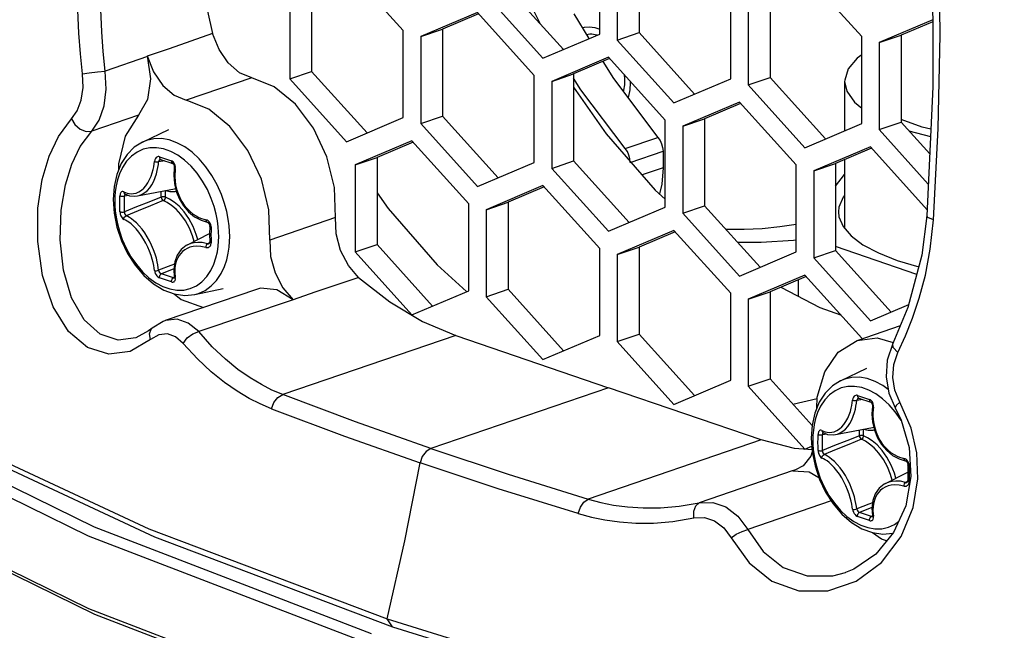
# Model space of a CAD drawing. Extents: x 0 to 420, y 0 to 297.
# Tile 38 of 65: x 355.63 to 362.01, y 116.32 to 120.28. Entities that reach past the tile are written whole.
import ezdxf

# ---------------------------------------------------------------- set-up
doc = ezdxf.new("R2010")
doc.units = 0
doc.header["$LTSCALE"] = 23.1
doc.layers.get('0').update_dxf_attribs({"linetype": 'CONTINUOUS'})
doc.layers.add('02___PRT_ALL_AXES', color=7, linetype='CONTINUOUS')
doc.layers.add('AXES', color=7, linetype='CONTINUOUS')

msp = doc.modelspace()

# ---------------------------------------------------------------- linework, layer by layer
at = {"color": 7, "linetype": 'CONTINUOUS'}
for p, q in [((359.3857, 120.1881), (359.3857, 120.7523)), ((359.4994, 120.7134), (359.4994, 120.1492)), ((359.6409, 120.7618), (359.6409, 120.1975)), ((359.0003, 120.2566), (358.7917, 120.6791)), ((358.1119, 120.2107), (357.7442, 120.6185)), ((361.084, 120.1715), (360.7163, 120.5793)), ((357.518, 120.5106), (357.518, 119.9463)), ((357.3765, 120.4622), (357.3765, 119.898)), ((358.7917, 120.488), (359.1517, 120.0886)), ((360.2348, 119.8976), (360.2348, 120.4619)), ((360.49, 120.4713), (360.49, 119.9071)), ((358.6503, 120.4396), (359.018, 120.0317)), ((360.3486, 120.423), (360.3486, 119.8587)), ((358.5934, 120.3281), (358.2257, 120.1718)), ((358.6011, 120.3196), (358.3671, 120.2201)), ((358.9611, 119.9202), (358.5934, 120.3281)), ((359.2171, 120.3198), (359.3161, 120.1585)), ((361.5446, 120.28), (361.1977, 120.1325)), ((361.5446, 120.2683), (361.3392, 120.1809)), ((358.1119, 119.6464), (358.1119, 120.2107)), ((358.2257, 120.1718), (358.3671, 120.2201)), ((358.3671, 120.2201), (358.3671, 119.6559)), ((359.4994, 120.1492), (359.6409, 120.1975)), ((359.6409, 120.1975), (360.0009, 119.7982)), ((358.2257, 120.1718), (358.2257, 119.6075)), ((359.018, 120.0317), (359.3857, 120.1881)), ((359.4994, 120.1492), (359.8671, 119.7413)), ((361.084, 119.6072), (361.084, 120.1715)), ((361.1977, 120.1325), (361.3392, 120.1809)), ((361.1977, 120.1325), (361.1977, 119.5683)), ((361.3392, 120.1809), (361.3392, 119.6167)), ((359.4425, 120.0377), (359.0749, 119.8813)), ((359.4502, 120.0292), (359.2163, 119.9297)), ((359.8102, 119.6298), (359.4425, 120.0377)), ((357.3765, 119.898), (357.518, 119.9463)), ((357.518, 119.9463), (357.878, 119.547)), ((357.3765, 119.898), (357.7442, 119.4901)), ((358.9611, 119.356), (358.9611, 119.9202)), ((359.0749, 119.8813), (359.2163, 119.9297)), ((359.0749, 119.8813), (359.0749, 119.3171)), ((359.2163, 119.9297), (359.2163, 119.3655)), ((359.8671, 119.7413), (360.2348, 119.8976)), ((360.3486, 119.8587), (360.49, 119.9071)), ((360.49, 119.9071), (360.85, 119.5077)), ((360.9735, 119.8807), (360.9735, 119.5602)), ((360.3486, 119.8587), (360.7163, 119.4509)), ((360.2917, 119.7473), (359.924, 119.5909)), ((360.6594, 119.3394), (360.2917, 119.7473)), ((360.2994, 119.7388), (360.0654, 119.6393)), ((357.7442, 119.4901), (358.1119, 119.6464)), ((358.2257, 119.6075), (358.3671, 119.6559)), ((358.3671, 119.6559), (358.7271, 119.2565)), ((359.8102, 119.0656), (359.8102, 119.6298)), ((359.924, 119.5909), (360.0654, 119.6393)), ((360.0654, 119.6393), (360.0654, 119.075)), ((361.1977, 119.5683), (361.3392, 119.6167)), ((361.3392, 119.6167), (361.5249, 119.4106)), ((361.4771, 119.5845), (361.3397, 119.6332)), ((356.422, 119.4879), (356.5926, 119.5696)), ((358.2257, 119.6075), (358.5934, 119.1997)), ((359.924, 119.5909), (359.924, 119.0267)), ((360.7163, 119.4509), (361.084, 119.6072)), ((361.1977, 119.5683), (361.516, 119.2153)), ((361.3892, 119.5612), (361.5301, 119.5239)), ((361.5323, 119.5706), (361.4771, 119.5845)), ((358.1688, 119.4961), (357.8011, 119.3397)), ((358.5365, 119.0882), (358.1688, 119.4961)), ((359.5513, 119.446), (359.7635, 119.5185)), ((356.6504, 119.4029), (356.6048, 119.4273)), ((358.1765, 119.4875), (357.9425, 119.3881)), ((359.584, 119.3556), (359.7961, 119.4282)), ((359.7961, 119.4282), (359.7961, 119.3214)), ((361.1409, 119.4568), (360.7732, 119.3005)), ((361.1485, 119.4483), (360.9146, 119.3488)), ((361.5086, 119.049), (361.1409, 119.4568)), ((356.5668, 119.3652), (356.5263, 119.3589)), ((357.8011, 119.3397), (357.9425, 119.3881)), ((357.9425, 119.3881), (357.9425, 118.8238)), ((359.0749, 119.3171), (359.2163, 119.3655)), ((359.2163, 119.3655), (359.5763, 118.9661)), ((360.9735, 119.3739), (360.9735, 118.9285)), ((357.8011, 119.3397), (357.8011, 118.7755)), ((358.5934, 119.1997), (358.9611, 119.356)), ((359.0749, 119.3171), (359.4425, 118.9092)), ((359.7961, 119.3214), (359.66, 119.2748)), ((360.6594, 118.7752), (360.6594, 119.3394)), ((360.7732, 119.3005), (360.9146, 119.3488)), ((360.7732, 119.3005), (360.7732, 118.7362)), ((360.9146, 119.3488), (360.9146, 118.7846)), ((360.9146, 119.2018), (360.9735, 119.2773)), ((356.3891, 119.1382), (356.6287, 119.1841)), ((356.5703, 119.1308), (356.5703, 119.1728)), ((356.6287, 119.1841), (356.6364, 119.1861)), ((359.018, 119.2056), (358.6503, 119.0493)), ((359.0256, 119.1971), (358.7917, 119.0976)), ((359.3857, 118.7977), (359.018, 119.2056)), ((356.3054, 119.1443), (356.3049, 119.1374)), ((356.3335, 119.1416), (356.3049, 119.1374)), ((356.3075, 119.1492), (356.3054, 119.1443)), ((356.31, 119.1507), (356.3075, 119.1492)), ((356.5436, 119.1312), (356.5436, 119.1678)), ((358.5365, 118.5239), (358.5365, 119.0882)), ((358.6503, 119.0493), (358.7917, 119.0976)), ((358.6503, 119.0493), (358.6503, 118.485)), ((358.7917, 119.0976), (358.7917, 118.5334)), ((359.4425, 118.9092), (359.8102, 119.0656)), ((359.924, 119.0267), (360.0654, 119.075)), ((360.0654, 119.075), (360.4255, 118.6757)), ((359.924, 119.0267), (360.2917, 118.6188)), ((359.8671, 118.9152), (359.4994, 118.7588)), ((360.2348, 118.5073), (359.8671, 118.9152)), ((356.7131, 118.8211), (356.8572, 118.8944)), ((356.9154, 118.8452), (356.9161, 118.8741)), ((359.8748, 118.9067), (359.6409, 118.8072)), ((356.8573, 118.8366), (356.8436, 118.8287)), ((356.9072, 118.7749), (356.9127, 118.8117)), ((356.9127, 118.8117), (356.9154, 118.8452)), ((357.8011, 118.7755), (357.9425, 118.8238)), ((357.9425, 118.8238), (358.3026, 118.4245)), ((359.3857, 118.2335), (359.3857, 118.7977)), ((359.4994, 118.7588), (359.6409, 118.8072)), ((359.6409, 118.8072), (359.6409, 118.243)), ((361.4414, 118.6297), (360.9146, 118.8099)), ((356.8983, 118.7363), (356.9072, 118.7749)), ((357.8011, 118.7755), (358.1688, 118.3676)), ((359.4994, 118.7588), (359.4994, 118.1946)), ((360.2917, 118.6188), (360.6594, 118.7752)), ((360.7732, 118.7362), (360.9146, 118.7846)), ((360.7732, 118.7362), (361.1409, 118.3284)), ((360.9146, 118.7846), (361.2746, 118.3852)), ((356.6252, 118.6661), (356.545, 118.6339)), ((356.6282, 118.6112), (356.622, 118.6076)), ((356.622, 118.6076), (356.627, 118.6069)), ((356.627, 118.6069), (356.6291, 118.6076)), ((356.6301, 118.6107), (356.6281, 118.6137)), ((356.6345, 118.6087), (356.6301, 118.6107)), ((356.6313, 118.6439), (356.6345, 118.609)), ((360.7163, 118.6248), (360.3486, 118.4684)), ((360.724, 118.6163), (360.49, 118.5168)), ((361.084, 118.2169), (360.7163, 118.6248)), ((356.7602, 118.4992), (356.945, 118.5391)), ((358.6503, 118.485), (358.7917, 118.5334)), ((358.7917, 118.5334), (359.1517, 118.134)), ((360.6734, 118.5948), (360.6734, 118.4872)), ((358.1688, 118.3676), (358.5365, 118.5239)), ((358.6503, 118.485), (359.018, 118.0772)), ((360.2348, 117.9431), (360.2348, 118.5073)), ((360.3486, 118.4684), (360.49, 118.5168)), ((360.3486, 118.4684), (360.3486, 117.9042)), ((360.49, 118.5168), (360.49, 117.9525)), ((361.1409, 118.3284), (361.3894, 118.434)), ((361.0545, 118.2019), (361.3349, 118.2978)), ((359.018, 118.0772), (359.3857, 118.2335)), ((359.4994, 118.1946), (359.6409, 118.243)), ((359.6409, 118.243), (360.0009, 117.8436)), ((359.4994, 118.1946), (359.8671, 117.7867)), ((360.9475, 117.9401), (361.1181, 118.0218)), ((359.4425, 117.8948), (358.2902, 117.5006)), ((360.4325, 117.5562), (359.4425, 117.8948)), ((359.8671, 117.7867), (360.2348, 117.9431)), ((360.3486, 117.9042), (360.49, 117.9525)), ((360.3486, 117.9042), (360.7163, 117.4963)), ((360.49, 117.9525), (360.7632, 117.6495)), ((361.2567, 117.8828), (361.2207, 117.909)), ((360.7928, 117.76), (360.7954, 117.8327)), ((361.1759, 117.8551), (361.1303, 117.8795)), ((361.0923, 117.8174), (361.0518, 117.8111)), ((361.065, 117.827), (361.0653, 117.8269)), ((361.3015, 117.7378), (361.2622, 117.7837)), ((360.7634, 117.6519), (360.7576, 117.5681)), ((360.7762, 117.6561), (360.7707, 117.6193)), ((361.1542, 117.6363), (361.1619, 117.6383)), ((360.8309, 117.5965), (360.8304, 117.5896)), ((360.859, 117.5938), (360.8304, 117.5896)), ((360.833, 117.6014), (360.8309, 117.5965)), ((360.8355, 117.6029), (360.833, 117.6014)), ((360.9146, 117.5904), (361.1542, 117.6363)), ((361.069, 117.5834), (361.069, 117.62)), ((361.0958, 117.583), (361.0958, 117.625)), ((355.1386, 117.5619), (356.5001, 116.928)), ((360.4325, 117.5562), (359.3111, 117.1726)), ((360.7163, 117.4963), (360.7612, 117.5154)), ((358.1214, 116.9017), (358.2218, 117.4073)), ((360.639, 117.3569), (360.0316, 117.1489)), ((360.6556, 117.3617), (360.6374, 117.3566)), ((361.2385, 117.2733), (361.3827, 117.3466)), ((361.3827, 117.2888), (361.3691, 117.2809)), ((360.8865, 117.1602), (360.3458, 116.9752)), ((361.1507, 117.1183), (361.0705, 117.0861)), ((361.1537, 117.0634), (361.1475, 117.0598)), ((361.1555, 117.0629), (361.1536, 117.0659)), ((361.1568, 117.0961), (361.16, 117.0612)), ((361.1475, 117.0598), (361.1525, 117.0591)), ((361.1525, 117.0591), (361.1546, 117.0598)), ((361.16, 117.0609), (361.1555, 117.0629)), ((357.9071, 116.2984), (356.1106, 116.99)), ((361.2857, 116.9514), (361.2874, 116.9519)), ((361.2857, 116.9514), (361.2873, 116.9517)), ((357.8717, 116.2393), (356.0713, 116.9324)), ((356.5001, 116.928), (358.0419, 116.3445)), ((358.0084, 116.3951), (358.1214, 116.9017)), ((358.0084, 116.3951), (359.7182, 115.8667)), ((358.0418, 116.3444), (358.0084, 116.3951)), ((358.0419, 116.3445), (359.7481, 115.8171))]:
    msp.add_line(p, q, dxfattribs=at)
for points in [[(356.0713, 116.9324), (354.5222, 117.6933), (353.246, 118.5112), (352.2604, 119.3749), (351.5791, 120.2723), (351.2117, 121.1909)], [(359.4069, 120.0107), (359.4749, 119.9), (359.7635, 119.5185)], [(361.084, 120.0539), (361.0547, 120.0329), (360.9964, 119.9626), (360.9738, 119.8899), (360.9735, 119.8807)], [(359.5513, 119.446), (359.2628, 119.8274), (359.2163, 119.9031)], [(360.9735, 119.8807), (360.9874, 119.8169), (361.0368, 119.7458), (361.084, 119.708)], [(356.6952, 119.4568), (356.6451, 119.4837), (356.5945, 119.5015), (356.5443, 119.5101), (356.4953, 119.5091), (356.4487, 119.4987), (356.422, 119.4879)], [(359.7635, 119.5185), (359.777, 119.4989), (359.7874, 119.4763), (359.7939, 119.4522), (359.7961, 119.4282)], [(356.1106, 116.99), (354.5649, 117.7492), (353.2914, 118.5654), (352.3079, 119.4272)], [(356.422, 119.4879), (356.3689, 119.4544), (356.3222, 119.4076), (356.2837, 119.3482), (356.2552, 119.2781), (356.2379, 119.1997), (356.2321, 119.1159)], [(356.6048, 119.4273), (356.5587, 119.4436), (356.5131, 119.4514), (356.4684, 119.4505), (356.426, 119.441), (356.3864, 119.423), (356.3504, 119.397), (356.3189, 119.3636), (356.2926, 119.3239), (356.2731, 119.2825), (356.2597, 119.2425), (356.2507, 119.2039), (356.2452, 119.1672), (356.2425, 119.1336), (356.2418, 119.1047)], [(356.9873, 118.8756), (356.9866, 118.9072), (356.9837, 118.9453), (356.978, 118.9888), (356.9685, 119.0369), (356.9544, 119.0898), (356.9339, 119.1485), (356.906, 119.2112), (356.8723, 119.2717), (356.8333, 119.3279), (356.7901, 119.3783), (356.7439, 119.4215), (356.6952, 119.4568)], [(359.584, 119.3556), (359.5818, 119.3797), (359.5753, 119.4037), (359.5649, 119.4263), (359.5513, 119.446)], [(356.3009, 119.1661), (356.3109, 119.1614), (356.3219, 119.1574), (356.3344, 119.1544), (356.3484, 119.1529), (356.364, 119.1537), (356.3809, 119.1574), (356.398, 119.1646), (356.4145, 119.175), (356.4297, 119.1883), (356.4439, 119.2044), (356.4568, 119.2232), (356.4683, 119.2444), (356.4778, 119.2667), (356.4851, 119.2884), (356.4906, 119.3089), (356.4945, 119.3279), (356.4973, 119.3456), (356.4993, 119.3619)], [(356.4992, 119.3618), (356.5052, 119.3603), (356.5124, 119.3593), (356.5198, 119.3587), (356.5263, 119.3589)], [(356.5323, 119.3923), (356.5285, 119.3933), (356.5243, 119.3935), (356.5197, 119.3928), (356.5149, 119.3907), (356.51, 119.3869), (356.5054, 119.3811), (356.5015, 119.3728), (356.4993, 119.3619)], [(356.5396, 119.3748), (356.5388, 119.3746), (356.533, 119.3717), (356.5286, 119.3662), (356.5263, 119.3589)], [(356.5323, 119.3923), (356.5322, 119.3861), (356.5336, 119.3807), (356.5365, 119.3767), (356.5398, 119.3747)], [(356.5323, 119.3923), (356.5706, 119.3789), (356.6099, 119.3658)], [(356.5396, 119.3748), (356.5635, 119.3664), (356.5924, 119.3565), (356.6172, 119.3482)], [(356.6099, 119.3658), (356.6098, 119.3596), (356.6112, 119.3542), (356.6139, 119.3502), (356.6172, 119.3482)], [(356.6301, 119.3459), (356.6255, 119.3537), (356.6203, 119.3596), (356.615, 119.3635), (356.6099, 119.3658)], [(356.776, 119.2856), (356.7367, 119.3315), (356.6946, 119.3707), (356.6504, 119.4029)], [(356.3891, 119.1382), (356.4011, 119.1412), (356.4195, 119.1489), (356.4371, 119.16), (356.4534, 119.1742), (356.4685, 119.1914), (356.4822, 119.2115), (356.4943, 119.234), (356.5043, 119.2577), (356.5119, 119.2808), (356.5176, 119.3026), (356.5216, 119.3228), (356.5245, 119.3416), (356.5263, 119.3589)], [(356.6172, 119.3482), (356.6178, 119.348), (356.6207, 119.3459), (356.6241, 119.3415), (356.6268, 119.3353), (356.6282, 119.3283), (356.6282, 119.3212), (356.628, 119.3203)], [(356.628, 119.3203), (356.6246, 119.2736), (356.6286, 119.2198), (356.6408, 119.1674), (356.6607, 119.1181), (356.6877, 119.0734), (356.7208, 119.035), (356.7591, 119.004), (356.8011, 118.9815), (356.8403, 118.9694)], [(356.6345, 119.3155), (356.6301, 119.3176), (356.6281, 119.3197), (356.628, 119.3203)], [(356.6345, 119.3157), (356.635, 119.3259), (356.6334, 119.3364), (356.6301, 119.3459)], [(356.6345, 119.3157), (356.6326, 119.299), (356.6314, 119.2805), (356.6314, 119.2598), (356.6329, 119.2366), (356.6366, 119.2106), (356.643, 119.1826), (356.652, 119.1547), (356.6633, 119.1281), (356.6766, 119.1032), (356.6923, 119.0795), (356.7104, 119.0573), (356.7302, 119.0376), (356.7505, 119.0212), (356.7699, 119.0086), (356.7878, 118.9992), (356.8042, 118.9924), (356.8191, 118.9875), (356.8329, 118.9842)], [(359.7961, 119.3214), (359.7879, 119.2142), (359.7725, 119.1516)], [(356.9161, 118.8741), (356.9154, 118.9028), (356.9129, 118.9375), (356.9076, 118.9771), (356.899, 119.0209), (356.8862, 119.069), (356.8675, 119.1224), (356.8422, 119.1794), (356.8114, 119.2344), (356.776, 119.2856)], [(356.5703, 119.1728), (356.5998, 119.1674), (356.632, 119.1672), (356.6404, 119.169)], [(356.2321, 119.1159), (356.2382, 119.0262), (356.2562, 118.9359), (356.2853, 118.8479), (356.3247, 118.7647), (356.3734, 118.6888), (356.4299, 118.6224), (356.4927, 118.5681), (356.5595, 118.5276), (356.6279, 118.5025), (356.6956, 118.4931), (356.7602, 118.4992)], [(356.2753, 119.0875), (356.2755, 119.1134), (356.2758, 119.1393)], [(356.3009, 119.1661), (356.2947, 119.168), (356.2895, 119.1674), (356.2853, 119.165), (356.282, 119.1615), (356.2795, 119.1573), (356.2778, 119.1528), (356.2767, 119.1482), (356.2761, 119.1436), (356.2758, 119.1393)], [(356.2758, 119.1393), (356.2804, 119.1376), (356.2862, 119.1365), (356.2927, 119.1361), (356.2992, 119.1364), (356.3049, 119.1374)], [(356.3009, 119.1661), (356.3017, 119.1594), (356.3046, 119.1541), (356.3079, 119.1516)], [(356.3044, 119.0861), (356.3045, 119.1117), (356.3049, 119.1374)], [(356.5436, 119.1312), (356.4624, 119.0988), (356.3828, 119.0668), (356.3049, 119.0351)], [(356.3079, 119.1516), (356.3376, 119.14), (356.3727, 119.1363), (356.3891, 119.1382)], [(356.5569, 119.108), (356.4745, 119.0748), (356.394, 119.042), (356.315, 119.0095)], [(356.5703, 119.1307), (356.5643, 119.1321), (356.5572, 119.1327), (356.55, 119.1324), (356.5436, 119.1312)], [(356.5436, 119.1312), (356.545, 119.1242), (356.548, 119.1173), (356.5521, 119.1116), (356.5569, 119.108)], [(356.5703, 119.1307), (356.5691, 119.1239), (356.5662, 119.1172), (356.5619, 119.1116), (356.5569, 119.108)], [(356.756, 118.843), (356.7454, 118.8806), (356.7258, 118.9293), (356.7002, 118.9767), (356.6706, 119.0185), (356.6399, 119.052), (356.6102, 119.0773), (356.5824, 119.0955), (356.5569, 119.108)], [(356.7801, 118.8552), (356.7706, 118.8891), (356.7498, 118.9409), (356.7226, 118.9913), (356.6911, 119.0357), (356.6586, 119.0712), (356.627, 119.0981), (356.5974, 119.1175), (356.5703, 119.1308)], [(360.9735, 119.1415), (360.9632, 119.1295), (360.9368, 119.0667), (360.9335, 119.035)], [(356.2418, 119.1047), (356.2425, 119.076), (356.2451, 119.0413), (356.2503, 119.0017), (356.2589, 118.9579), (356.2718, 118.9099), (356.2904, 118.8564), (356.3158, 118.7994), (356.3465, 118.7444), (356.382, 118.6932), (356.4212, 118.6473), (356.4633, 118.6081), (356.5076, 118.5759), (356.5531, 118.5515), (356.5992, 118.5352), (356.6449, 118.5274), (356.6895, 118.5283), (356.7319, 118.5378), (356.7716, 118.5558), (356.8075, 118.5818), (356.839, 118.6152), (356.8653, 118.6549), (356.8848, 118.6963), (356.8983, 118.7363)], [(356.2758, 119.0361), (356.2755, 119.0617), (356.2753, 119.0875)], [(356.3049, 119.0351), (356.3045, 119.0606), (356.3044, 119.0861)], [(356.2758, 119.0361), (356.2804, 119.0345), (356.2862, 119.0335), (356.2927, 119.0333), (356.2992, 119.0338), (356.3049, 119.0351)], [(356.2758, 119.0361), (356.2761, 119.0316), (356.2767, 119.0266), (356.2778, 119.0211), (356.2796, 119.015), (356.282, 119.0086), (356.2853, 119.0022), (356.2895, 118.9959), (356.2948, 118.9903), (356.3009, 118.9864)], [(356.3009, 118.9864), (356.3017, 118.9936), (356.3046, 119.0004), (356.3093, 119.006), (356.315, 119.0095)], [(356.4993, 118.6549), (356.4973, 118.6702), (356.4944, 118.6873), (356.4904, 118.7066), (356.4848, 118.7285), (356.4772, 118.7531), (356.4674, 118.7799), (356.4559, 118.807), (356.4431, 118.8331), (356.4293, 118.8578), (356.4141, 118.8817), (356.3976, 118.9044), (356.3803, 118.925), (356.3635, 118.9426), (356.348, 118.9565), (356.3341, 118.9673), (356.3218, 118.9754), (356.3108, 118.9817), (356.3009, 118.9864)], [(356.3049, 119.0351), (356.3054, 119.0271), (356.3075, 119.0193), (356.3109, 119.0131), (356.315, 119.0095)], [(356.5263, 118.6564), (356.5244, 118.6727), (356.5215, 118.691), (356.5174, 118.7116), (356.5116, 118.7349), (356.5037, 118.7612), (356.4934, 118.7898), (356.4812, 118.8188), (356.4677, 118.8466), (356.4529, 118.873), (356.4367, 118.8984), (356.419, 118.9226), (356.4005, 118.9446), (356.3825, 118.9632), (356.3658, 118.978), (356.3508, 118.9894), (356.3375, 118.998), (356.3257, 119.0046), (356.315, 119.0095)], [(356.8328, 118.9842), (356.8336, 118.9775), (356.8359, 118.9724), (356.8394, 118.9696), (356.8403, 118.9694)], [(356.8486, 118.9762), (356.8414, 118.981), (356.8329, 118.9842)], [(360.9335, 119.035), (360.9368, 119.0033), (360.9632, 118.9405), (361.0155, 118.8796), (361.0925, 118.8219), (361.1928, 118.7685), (361.3143, 118.7206), (361.4544, 118.6791), (361.4545, 118.679)], [(356.8403, 118.9694), (356.8415, 118.969), (356.8461, 118.9666), (356.8507, 118.9622), (356.8544, 118.9565), (356.8567, 118.9501), (356.8576, 118.9437), (356.8576, 118.9428)], [(356.8663, 118.9373), (356.8662, 118.9418), (356.8655, 118.9468), (356.8641, 118.9523), (356.8619, 118.9582), (356.8588, 118.9643), (356.8544, 118.9704), (356.8486, 118.9762)], [(356.8576, 118.9428), (356.8574, 118.9279), (356.8572, 118.9066), (356.8572, 118.8912)], [(356.8663, 118.9373), (356.8616, 118.9389), (356.8586, 118.9408), (356.8576, 118.9428)], [(356.8663, 118.9373), (356.866, 118.9115), (356.8659, 118.8856)], [(356.7602, 118.4992), (356.7849, 118.5059), (356.8284, 118.5257), (356.868, 118.5544), (356.9026, 118.5911), (356.9315, 118.6347), (356.953, 118.6802), (356.9677, 118.7242), (356.9776, 118.7666), (356.9836, 118.807), (356.9866, 118.8438), (356.9873, 118.8756)], [(356.8572, 118.8912), (356.8572, 118.8764), (356.8574, 118.8552), (356.8576, 118.8399)], [(356.8659, 118.8856), (356.866, 118.8597), (356.8663, 118.8341)], [(356.7131, 118.8212), (356.7051, 118.8168), (356.6718, 118.7902), (356.6466, 118.7546), (356.6307, 118.7112), (356.6247, 118.6617), (356.6281, 118.6137)], [(356.8328, 118.8044), (356.8006, 118.8109), (356.773, 118.8123), (356.7498, 118.8101), (356.7297, 118.8052), (356.7117, 118.798), (356.6955, 118.7887), (356.6814, 118.7777), (356.6693, 118.7653), (356.659, 118.7517), (356.6503, 118.7367), (356.6428, 118.7195), (356.6367, 118.6987), (356.6325, 118.6737), (356.6313, 118.6439)], [(356.8436, 118.8287), (356.8096, 118.8358), (356.7805, 118.8374), (356.7559, 118.8351), (356.7346, 118.83), (356.7155, 118.8224), (356.7131, 118.8212)], [(356.8328, 118.8044), (356.8415, 118.8034), (356.8487, 118.8047), (356.8544, 118.8075), (356.8588, 118.8114), (356.862, 118.8159), (356.8641, 118.8206), (356.8655, 118.8253), (356.8662, 118.8298), (356.8663, 118.8341)], [(356.8328, 118.8044), (356.8336, 118.8116), (356.8359, 118.8187), (356.8394, 118.8247), (356.8436, 118.8287)], [(356.8436, 118.8287), (356.8503, 118.8286), (356.8543, 118.8302)], [(356.8576, 118.8399), (356.8576, 118.8388), (356.8568, 118.834), (356.8554, 118.8313), (356.8543, 118.8302)], [(356.8663, 118.8341), (356.8616, 118.8357), (356.8586, 118.8378), (356.8576, 118.8399)], [(356.6289, 118.6968), (356.606, 118.6877), (356.5263, 118.6564)], [(356.4992, 118.655), (356.5052, 118.6534), (356.5124, 118.6532), (356.5198, 118.6542), (356.5263, 118.6564)], [(356.4993, 118.6549), (356.5012, 118.6455), (356.5049, 118.6358), (356.51, 118.6268), (356.5158, 118.6194), (356.5217, 118.6138), (356.5273, 118.61), (356.5323, 118.6076)], [(356.5263, 118.6564), (356.5286, 118.6494), (356.533, 118.6425), (356.5388, 118.637), (356.545, 118.6339)], [(356.5323, 118.6076), (356.5322, 118.6138), (356.5336, 118.6201), (356.5365, 118.626), (356.5404, 118.6308), (356.545, 118.6339)], [(356.6099, 118.5811), (356.5706, 118.5941), (356.5323, 118.6076)], [(356.622, 118.6076), (356.583, 118.6205), (356.545, 118.6339)], [(356.6099, 118.5811), (356.6098, 118.5872), (356.6112, 118.5936), (356.6139, 118.5995), (356.6176, 118.6044), (356.622, 118.6076)], [(356.6099, 118.5811), (356.6137, 118.5801), (356.6178, 118.5799), (356.6221, 118.5805), (356.6262, 118.5823), (356.6301, 118.5857), (356.6331, 118.5911), (356.6349, 118.5987), (356.6345, 118.609)], [(356.6281, 118.6137), (356.6283, 118.6089), (356.6281, 118.6073)], [(352.7193, 118.4653), (353.246, 118.0414), (354.5222, 117.2234), (356.0713, 116.4626), (357.8717, 115.7694), (359.8983, 115.1537), (362.1229, 114.6238), (364.5145, 114.1873), (367.0397, 113.8502), (369.6635, 113.6172), (372.3493, 113.4916)], [(352.766, 118.4245), (353.2914, 118.0016), (354.5649, 117.1854), (356.1106, 116.4262), (357.9071, 115.7345), (359.9293, 115.1201), (362.149, 114.5914), (364.5354, 114.1559), (367.0551, 113.8195), (369.6732, 113.587), (372.3533, 113.4616)], [(361.0545, 118.2019), (361.1854, 118.2177), (361.2878, 118.189)], [(360.7954, 117.8327), (360.8442, 117.9984), (360.931, 118.1244), (361.0545, 118.2019)], [(361.2207, 117.909), (361.1706, 117.9358), (361.12, 117.9537), (361.0698, 117.9623), (361.0208, 117.9613), (360.9741, 117.9509), (360.9475, 117.9401)], [(360.9475, 117.9401), (360.8944, 117.9066), (360.8476, 117.8598)], [(361.1303, 117.8795), (361.0842, 117.8958), (361.0385, 117.9036), (360.9939, 117.9027), (360.9515, 117.8932), (360.9118, 117.8752), (360.8759, 117.8492)], [(360.8476, 117.8598), (360.8092, 117.8004), (360.7807, 117.7303), (360.7634, 117.6519)], [(360.8759, 117.8492), (360.8444, 117.8158), (360.8181, 117.7761), (360.7986, 117.7347), (360.7851, 117.6947), (360.7762, 117.6561)], [(361.0577, 117.8445), (361.054, 117.8455), (361.0498, 117.8457), (361.0452, 117.845), (361.0404, 117.8429), (361.0355, 117.8391), (361.0309, 117.8333), (361.027, 117.8249), (361.0247, 117.8141)], [(361.0577, 117.8445), (361.0961, 117.8311), (361.1354, 117.818)], [(361.0577, 117.8445), (361.0577, 117.8383), (361.0591, 117.8329), (361.062, 117.8289), (361.0653, 117.8269)], [(361.2622, 117.7837), (361.2201, 117.8229), (361.1759, 117.8551)], [(360.8264, 117.6183), (360.8363, 117.6136), (360.8474, 117.6096), (360.8598, 117.6066), (360.8738, 117.6051), (360.8895, 117.6058), (360.9064, 117.6096), (360.9235, 117.6168), (360.9399, 117.6272), (360.9552, 117.6405), (360.9693, 117.6565), (360.9823, 117.6754), (360.9938, 117.6966), (361.0033, 117.7189), (361.0106, 117.7406), (361.016, 117.7611), (361.02, 117.7801), (361.0228, 117.7977), (361.0247, 117.8141)], [(360.9146, 117.5904), (360.9266, 117.5934), (360.945, 117.6011), (360.9626, 117.6122), (360.9789, 117.6264), (360.9939, 117.6436), (361.0077, 117.6637), (361.0198, 117.6862), (361.0298, 117.7099), (361.0374, 117.733), (361.0431, 117.7548), (361.0471, 117.775), (361.0499, 117.7938), (361.0518, 117.8111)], [(361.0247, 117.814), (361.0307, 117.8125), (361.0379, 117.8114), (361.0453, 117.8109), (361.0518, 117.8111)], [(361.065, 117.827), (361.0643, 117.8268), (361.0585, 117.8239), (361.0541, 117.8183), (361.0518, 117.8111)], [(361.0653, 117.8269), (361.0889, 117.8186), (361.1179, 117.8087), (361.1427, 117.8004)], [(361.1354, 117.818), (361.1353, 117.8118), (361.1367, 117.8064), (361.1394, 117.8024), (361.1427, 117.8004)], [(361.1556, 117.7981), (361.151, 117.8059), (361.1458, 117.8117), (361.1405, 117.8157), (361.1354, 117.818)], [(361.1427, 117.8004), (361.1432, 117.8002), (361.1462, 117.7981), (361.1495, 117.7937), (361.1522, 117.7875), (361.1537, 117.7805), (361.1536, 117.7734), (361.1535, 117.7725)], [(361.1535, 117.7725), (361.1501, 117.7258), (361.1541, 117.672), (361.1663, 117.6196), (361.1862, 117.5703), (361.2132, 117.5256), (361.2463, 117.4872), (361.2845, 117.4562), (361.3266, 117.4337), (361.3658, 117.4216)], [(361.16, 117.7677), (361.1555, 117.7698), (361.1536, 117.7719), (361.1535, 117.7725)], [(361.16, 117.7679), (361.1604, 117.7781), (361.1589, 117.7885), (361.1556, 117.7981)], [(361.16, 117.7679), (361.158, 117.7512), (361.1569, 117.7327), (361.1569, 117.712), (361.1584, 117.6888), (361.1621, 117.6628), (361.1685, 117.6348), (361.1775, 117.6069), (361.1887, 117.5803), (361.2021, 117.5554), (361.2178, 117.5317), (361.2359, 117.5095), (361.2557, 117.4898), (361.276, 117.4734), (361.2954, 117.4608), (361.3133, 117.4514), (361.3296, 117.4446), (361.3446, 117.4397), (361.3584, 117.4364)], [(361.3409, 117.6794), (361.3369, 117.6866), (361.3015, 117.7378)], [(355.0991, 117.6151), (356.4634, 116.9799), (358.0084, 116.3951)], [(360.7707, 117.6193), (360.768, 117.5858), (360.7673, 117.5569)], [(360.8008, 117.5397), (360.8009, 117.5656), (360.8013, 117.5915)], [(360.8264, 117.6183), (360.8202, 117.6202), (360.815, 117.6196), (360.8107, 117.6172), (360.8075, 117.6137), (360.805, 117.6095), (360.8033, 117.605), (360.8022, 117.6004), (360.8016, 117.5958), (360.8013, 117.5915)], [(360.8013, 117.5915), (360.8059, 117.5898), (360.8117, 117.5887), (360.8182, 117.5883), (360.8247, 117.5886), (360.8304, 117.5896)], [(360.8264, 117.6183), (360.8272, 117.6116), (360.8301, 117.6063), (360.8333, 117.6038)], [(360.8299, 117.5383), (360.83, 117.5639), (360.8304, 117.5896)], [(361.069, 117.5834), (360.9878, 117.551), (360.9083, 117.519), (360.8304, 117.4873)], [(360.8333, 117.6038), (360.8631, 117.5922), (360.8982, 117.5885), (360.9146, 117.5904)], [(361.0958, 117.5829), (361.0898, 117.5843), (361.0827, 117.5849), (361.0754, 117.5846), (361.069, 117.5834)], [(361.069, 117.5834), (361.0705, 117.5764), (361.0735, 117.5695), (361.0776, 117.5638), (361.0824, 117.5602)], [(361.0958, 117.5829), (361.0946, 117.576), (361.0917, 117.5693), (361.0874, 117.5638), (361.0824, 117.5602)], [(361.0958, 117.625), (361.1253, 117.6196), (361.1575, 117.6194), (361.1659, 117.6212)], [(361.3056, 117.3074), (361.2961, 117.3413), (361.2753, 117.3931), (361.248, 117.4435), (361.2166, 117.4879), (361.184, 117.5234), (361.1525, 117.5503), (361.1228, 117.5697), (361.0958, 117.583)], [(360.7628, 117.4909), (360.6476, 117.5008), (360.4325, 117.5562)], [(360.7576, 117.5681), (360.7637, 117.4784), (360.7816, 117.3881), (360.8108, 117.3001), (360.8502, 117.2169), (360.8988, 117.141), (360.9554, 117.0746), (361.0182, 117.0203), (361.085, 116.9798), (361.1534, 116.9547), (361.2211, 116.9453), (361.2857, 116.9514)], [(360.7673, 117.5569), (360.768, 117.5282), (360.7706, 117.4935), (360.7758, 117.4539), (360.7844, 117.4101), (360.7972, 117.362), (360.8159, 117.3086), (360.8413, 117.2516), (360.872, 117.1966), (360.9074, 117.1454), (360.9467, 117.0995), (360.9888, 117.0603), (361.033, 117.0281), (361.0786, 117.0037), (361.1247, 116.9874), (361.1704, 116.9796), (361.215, 116.9805), (361.2574, 116.99), (361.297, 117.008), (361.3229, 117.0267)], [(360.8013, 117.4883), (360.8009, 117.5139), (360.8008, 117.5397)], [(360.8304, 117.4873), (360.83, 117.5128), (360.8299, 117.5383)], [(361.0824, 117.5602), (361, 117.527), (360.9194, 117.4942), (360.8405, 117.4617)], [(361.2815, 117.2952), (361.2709, 117.3328), (361.2513, 117.3815), (361.2257, 117.4289), (361.196, 117.4707), (361.1654, 117.5042), (361.1357, 117.5295), (361.1078, 117.5477), (361.0824, 117.5602)], [(358.2902, 117.5006), (358.2602, 117.4815), (358.2359, 117.4483), (358.2218, 117.4073)], [(358.2902, 117.5006), (358.7931, 117.3339), (359.3111, 117.1726)], [(360.7637, 117.4782), (360.7549, 117.4516), (360.7043, 117.3887), (360.6556, 117.3617)], [(360.8013, 117.4883), (360.8059, 117.4867), (360.8117, 117.4857), (360.8182, 117.4855), (360.8247, 117.486), (360.8304, 117.4873)], [(360.8013, 117.4883), (360.8016, 117.4838), (360.8022, 117.4788), (360.8033, 117.4732), (360.805, 117.4672), (360.8075, 117.4608), (360.8108, 117.4544), (360.815, 117.4481), (360.8202, 117.4425), (360.8264, 117.4386)], [(360.8264, 117.4385), (360.8272, 117.4458), (360.8301, 117.4526), (360.8348, 117.4582), (360.8405, 117.4617)], [(360.8304, 117.4873), (360.8309, 117.4792), (360.833, 117.4715), (360.8364, 117.4653), (360.8405, 117.4617)], [(361.0518, 117.1086), (361.0499, 117.1249), (361.047, 117.1432), (361.0429, 117.1638), (361.0371, 117.1871), (361.0292, 117.2134), (361.0189, 117.242), (361.0067, 117.271), (360.9931, 117.2987), (360.9784, 117.3252), (360.9621, 117.3506), (360.9445, 117.3748), (360.926, 117.3968), (360.9079, 117.4154), (360.8912, 117.4302), (360.8763, 117.4416), (360.863, 117.4502), (360.8512, 117.4568), (360.8405, 117.4617)], [(359.2471, 117.0779), (358.7269, 117.2399), (358.2218, 117.4073)], [(361.0248, 117.1071), (361.0228, 117.1224), (361.0199, 117.1395), (361.0158, 117.1588), (361.0102, 117.1807), (361.0027, 117.2053), (360.9929, 117.2321), (360.9814, 117.2592), (360.9686, 117.2852), (360.9547, 117.31), (360.9396, 117.3338), (360.923, 117.3566), (360.9058, 117.3772), (360.889, 117.3947), (360.8735, 117.4087), (360.8596, 117.4195), (360.8473, 117.4276), (360.8363, 117.4339), (360.8264, 117.4386)], [(361.3583, 117.4364), (361.3591, 117.4297), (361.3614, 117.4246), (361.3649, 117.4218), (361.3658, 117.4216)], [(361.3741, 117.4284), (361.3669, 117.4332), (361.3584, 117.4364)], [(361.3658, 117.4216), (361.367, 117.4212), (361.3716, 117.4188), (361.3761, 117.4144), (361.3798, 117.4087), (361.3822, 117.4023), (361.3831, 117.3959), (361.3831, 117.395)], [(361.3918, 117.3895), (361.3916, 117.394), (361.391, 117.399), (361.3896, 117.4045), (361.3874, 117.4104), (361.3842, 117.4165), (361.3799, 117.4226), (361.3741, 117.4284)], [(361.3831, 117.395), (361.3829, 117.3801), (361.3827, 117.3587), (361.3827, 117.3434)], [(361.3918, 117.3895), (361.3871, 117.3911), (361.3841, 117.393), (361.3831, 117.395)], [(361.3918, 117.3895), (361.3915, 117.3637), (361.3914, 117.3377)], [(360.6374, 117.3566), (360.7432, 117.3492), (360.8069, 117.3118)], [(361.3827, 117.3434), (361.3827, 117.3286), (361.3829, 117.3074), (361.3831, 117.2921)], [(361.3914, 117.3377), (361.3915, 117.3119), (361.3918, 117.2863)], [(361.2386, 117.2734), (361.2306, 117.269), (361.1973, 117.2424), (361.1721, 117.2068), (361.1562, 117.1634), (361.1501, 117.1139), (361.1536, 117.0659)], [(361.3583, 117.2566), (361.3261, 117.2631), (361.2985, 117.2645), (361.2753, 117.2623), (361.2552, 117.2574), (361.2372, 117.2502), (361.221, 117.2409), (361.2068, 117.2299), (361.1947, 117.2175), (361.1845, 117.2039), (361.1758, 117.1889), (361.1683, 117.1716), (361.1621, 117.1509), (361.158, 117.1259), (361.1568, 117.0961)], [(361.3691, 117.2809), (361.3351, 117.288), (361.306, 117.2896), (361.2813, 117.2873), (361.2601, 117.2822), (361.241, 117.2745), (361.2386, 117.2734)], [(361.3583, 117.2566), (361.3669, 117.2555), (361.3742, 117.2568), (361.3799, 117.2597), (361.3843, 117.2636), (361.3875, 117.2681), (361.3896, 117.2728), (361.391, 117.2775), (361.3916, 117.282), (361.3918, 117.2863)], [(361.3583, 117.2566), (361.3591, 117.2638), (361.3614, 117.2709), (361.3649, 117.2769), (361.3691, 117.2809)], [(361.3691, 117.2809), (361.3758, 117.2808), (361.3797, 117.2824)], [(361.3831, 117.2921), (361.3831, 117.291), (361.3823, 117.2862), (361.3809, 117.2835), (361.3798, 117.2824)], [(361.3918, 117.2863), (361.3871, 117.2879), (361.3841, 117.29), (361.3831, 117.2921)], [(361.1544, 117.149), (361.1314, 117.1399), (361.0518, 117.1086)], [(361.0247, 117.1072), (361.0307, 117.1056), (361.0379, 117.1054), (361.0453, 117.1064), (361.0518, 117.1086)], [(361.0248, 117.1071), (361.0267, 117.0976), (361.0304, 117.0879), (361.0355, 117.079), (361.0413, 117.0716), (361.0472, 117.066), (361.0527, 117.0622), (361.0577, 117.0598)], [(361.0518, 117.1086), (361.0541, 117.1016), (361.0585, 117.0947), (361.0643, 117.0892), (361.0705, 117.0861)], [(361.0577, 117.0598), (361.0576, 117.066), (361.0591, 117.0723), (361.062, 117.0782), (361.0659, 117.0829), (361.0705, 117.0861)], [(361.1475, 117.0598), (361.1085, 117.0727), (361.0705, 117.0861)], [(361.1536, 117.0659), (361.1538, 117.0611), (361.1536, 117.0595)], [(361.1354, 117.0333), (361.0961, 117.0463), (361.0577, 117.0598)], [(361.1354, 117.0333), (361.1353, 117.0394), (361.1367, 117.0458), (361.1394, 117.0517), (361.1431, 117.0566), (361.1475, 117.0598)], [(361.1354, 117.0333), (361.1392, 117.0323), (361.1433, 117.0321), (361.1476, 117.0327), (361.1517, 117.0345), (361.1555, 117.0379), (361.1586, 117.0433), (361.1604, 117.0509), (361.16, 117.0612)], [(361.2457, 116.901), (361.2115, 116.9121), (361.1546, 116.9546)]]:
    msp.add_lwpolyline(points, dxfattribs=at)
at = {"color": 2, "linetype": 'CONTINUOUS'}
for points in [[(359.3683, 120.1807), (359.3572, 120.1837), (359.3456, 120.1859), (359.3341, 120.187), (359.3227, 120.1871), (359.3115, 120.1861), (359.3005, 120.184)], [(359.5399, 119.8141), (359.5425, 119.825), (359.5447, 119.8362), (359.5464, 119.8477), (359.5476, 119.8595), (359.5484, 119.8715), (359.5486, 119.8842)], [(359.5486, 119.8842), (359.5486, 119.8899), (359.5484, 119.8965), (359.548, 119.9032), (359.5476, 119.909), (359.5471, 119.9158), (359.5463, 119.9226)]]:
    msp.add_lwpolyline(points, dxfattribs=at)
at = {"color": 3, "linetype": 'CONTINUOUS'}
msp.add_lwpolyline([(360.6594, 118.8522), (360.6425, 118.8497), (360.4324, 118.8357), (360.2801, 118.8369)], dxfattribs=at)
at = {"layer": '02___PRT_ALL_AXES', "color": 7, "linetype": 'CONTINUOUS'}
for p, q in [((356.4535, 120.0418), (356.1799, 119.9483)), ((357.1299, 119.904), (356.7056, 119.7589)), ((356.3963, 119.6628), (356.0926, 119.5589)), ((357.6723, 118.9978), (357.248, 118.8526)), ((357.823, 118.6097), (358.0259, 118.4517)), ((357.1612, 118.5326), (356.5696, 118.3303)), ((357.1872, 118.5394), (357.1612, 118.5326)), ((357.3976, 118.4655), (356.787, 118.2586)), ((356.485, 118.2813), (356.485, 118.2813)), ((356.3794, 118.2189), (356.3792, 118.2189)), ((356.5274, 118.2386), (356.4738, 118.2081)), ((358.4526, 118.2334), (357.3312, 117.8498)), ((358.4526, 118.2334), (359.4425, 117.8948)), ((359.4425, 117.8948), (358.2902, 117.5006)), ((360.6377, 117.7888), (360.7951, 117.8255)), ((361.405, 117.633), (361.3312, 117.8011)), ((361.417, 117.1189), (361.4473, 117.3037)), ((360.9795, 116.6966), (360.9799, 116.6968)), ((360.8638, 116.5765), (361.0488, 116.6397))]:
    msp.add_line(p, q, dxfattribs=at)
for points in [[(361.5039, 121.5891), (361.5442, 120.7723), (361.545, 119.8463), (361.5065, 119.0104)], [(361.5495, 118.9842), (361.5806, 119.5767), (361.5933, 120.1841), (361.5843, 120.8465), (361.5469, 121.5597)], [(356.7555, 121.069), (356.7692, 120.7785), (356.8101, 120.4834), (356.8767, 120.191)], [(356.0336, 119.9304), (356.02, 120.0607), (356.0095, 120.1935), (356.0018, 120.3424), (355.998, 120.5064), (355.9999, 120.6851), (356.0091, 120.8791)], [(356.1799, 119.9483), (356.1678, 120.0742), (356.1586, 120.2028), (356.1521, 120.3468), (356.1494, 120.5054), (356.152, 120.6782), (356.1616, 120.8659)], [(356.8765, 120.1916), (356.7356, 120.1413), (356.5942, 120.0929), (356.4528, 120.0442)], [(357.1299, 119.904), (357.0513, 119.937), (356.9782, 120.0007), (356.9178, 120.0885), (356.8767, 120.191)], [(356.4522, 120.0465), (356.4738, 119.8985), (356.4543, 119.764), (356.3963, 119.6628)], [(356.4522, 120.0465), (356.4936, 119.9434), (356.5539, 119.8555), (356.6271, 119.7919), (356.7056, 119.7589)], [(356.0336, 119.9304), (356.0764, 119.9376), (356.1306, 119.9442), (356.1799, 119.9483)], [(356.0926, 119.5589), (356.1411, 119.6299), (356.1734, 119.7223), (356.1872, 119.8312), (356.1799, 119.9483)], [(355.9607, 119.6379), (355.9978, 119.6909), (356.0236, 119.7602), (356.0362, 119.8421), (356.0336, 119.9304)], [(357.6723, 118.9978), (357.6655, 119.1934), (357.6166, 119.3926), (357.5298, 119.5779), (357.4127, 119.7333), (357.2754, 119.8452), (357.1299, 119.904)], [(359.2163, 119.8431), (359.4283, 119.5414), (359.7457, 119.1762), (359.8102, 119.1169)], [(357.248, 118.8526), (357.2412, 119.0483), (357.1923, 119.2474), (357.1055, 119.4328), (356.9884, 119.5882), (356.8511, 119.7001), (356.7056, 119.7589)], [(356.4738, 118.2081), (356.3417, 118.1304), (356.2026, 118.1116), (356.0659, 118.1547), (355.9423, 118.2598), (355.8425, 118.4203), (355.7746, 118.622), (355.7425, 118.8437), (355.7444, 119.059), (355.7721, 119.2447), (355.8163, 119.3955), (355.8763, 119.524), (355.9607, 119.6379)], [(355.9607, 119.6379), (355.9833, 119.6008), (356.0175, 119.5718), (356.0566, 119.5568), (356.0926, 119.5589)], [(356.3963, 119.6628), (356.3098, 119.5258), (356.2655, 119.3474), (356.2659, 119.3044)], [(356.3792, 118.2189), (356.2642, 118.204), (356.1473, 118.2422), (356.0438, 118.3355), (355.9624, 118.4782), (355.9096, 118.6575), (355.8878, 118.8545), (355.8949, 119.0456), (355.923, 119.2104), (355.9641, 119.3441), (356.0181, 119.458), (356.0926, 119.5589)], [(357.9425, 119.1594), (358.014, 119.0577), (358.3315, 118.6925), (358.5217, 118.5177)], [(357.823, 118.6097), (357.7565, 118.6871), (357.7059, 118.7846), (357.6769, 118.8917), (357.6723, 118.9978)], [(361.5065, 119.0104), (361.4748, 118.7553), (361.3843, 118.4149), (361.2855, 118.1806)], [(361.318, 118.123), (361.3684, 118.2314), (361.414, 118.3451), (361.4578, 118.4763), (361.4971, 118.6256), (361.5289, 118.7941), (361.5495, 118.9842)], [(361.5495, 118.9842), (361.5137, 118.999), (361.5065, 119.0104)], [(360.6594, 118.9539), (360.5528, 118.9373), (360.4392, 118.9259), (360.322, 118.9201), (360.2051, 118.9201)], [(357.248, 118.8526), (357.2526, 118.7466), (357.2817, 118.6395), (357.3322, 118.542), (357.3992, 118.4641)], [(357.8235, 118.6092), (357.6807, 118.562), (357.5393, 118.5137), (357.3976, 118.4655)], [(357.3992, 118.4641), (357.2934, 118.5291), (357.1872, 118.5394)], [(360.5601, 118.5466), (360.8124, 118.4142), (360.9478, 118.3679)], [(356.6277, 118.5026), (356.6729, 118.4671), (356.8175, 118.4151)], [(358.0259, 118.4517), (358.2375, 118.3251), (358.4526, 118.2334)], [(356.485, 118.2813), (356.4617, 118.2629), (356.3793, 118.2189)], [(356.4738, 118.2081), (356.4683, 118.2446), (356.4781, 118.2738), (356.485, 118.2813)], [(356.5703, 118.3305), (356.5558, 118.3251), (356.485, 118.2813)], [(356.787, 118.2586), (356.7189, 118.3139), (356.6461, 118.3384), (356.5702, 118.3305)], [(356.6853, 118.1825), (356.6364, 118.2248), (356.583, 118.2437), (356.5274, 118.2386)], [(356.6853, 118.1825), (356.7115, 118.2174), (356.7479, 118.2447), (356.787, 118.2586)], [(357.3312, 117.8498), (357.261, 117.8799), (357.1923, 117.9149), (357.1189, 117.9587), (357.0408, 118.0134), (356.9591, 118.08), (356.8744, 118.1609), (356.787, 118.2586)], [(357.2587, 117.758), (357.185, 117.7894), (357.1128, 117.8258), (357.0357, 117.8714), (356.9533, 117.9281), (356.8673, 117.9973), (356.7778, 118.0812), (356.6853, 118.1825)], [(361.2855, 118.1806), (361.2499, 118.0729), (361.2428, 117.9655), (361.2608, 117.8587), (361.3007, 117.7633)], [(361.318, 118.123), (361.2888, 118.1548), (361.2855, 118.1806)], [(361.3312, 117.8011), (361.2991, 117.8778), (361.2855, 117.9605), (361.2916, 118.0447), (361.318, 118.123)], [(357.2587, 117.758), (357.2736, 117.7987), (357.2994, 117.8314), (357.3312, 117.8498)], [(358.2902, 117.5006), (357.8027, 117.6726), (357.3312, 117.8498)], [(361.3312, 117.8011), (361.3075, 117.7798), (361.3002, 117.765), (361.3007, 117.7633)], [(357.2587, 117.758), (357.7322, 117.5801), (358.2218, 117.4073)], [(361.3008, 117.7633), (361.3392, 117.6852), (361.3918, 117.5079), (361.4031, 117.3188), (361.3694, 117.1297), (361.2913, 116.9566), (361.1753, 116.8152), (361.0327, 116.7183), (360.9798, 116.6968)], [(361.4473, 117.3037), (361.4412, 117.4716), (361.405, 117.633)], [(358.2902, 117.5006), (358.2602, 117.4815), (358.2359, 117.4483), (358.2218, 117.4073)], [(359.2471, 117.0779), (359.2603, 117.1192), (359.2831, 117.1529), (359.3111, 117.1726)], [(359.3111, 117.1726), (359.3925, 117.1509), (359.4751, 117.1341), (359.5666, 117.1216), (359.6682, 117.1147), (359.7791, 117.1156), (359.9, 117.1261), (360.0316, 117.1489)], [(359.9969, 117.0498), (359.9965, 117.0939), (360.0089, 117.1294), (360.0316, 117.1489)], [(360.0316, 117.1489), (360.1193, 117.1509), (360.204, 117.1216), (360.2818, 117.062), (360.3458, 116.9752)], [(359.2471, 117.0779), (359.3321, 117.055), (359.4182, 117.0373), (359.5135, 117.0239), (359.6192, 117.0163), (359.7346, 117.0166), (359.8603, 117.0269), (359.9969, 117.0498)], [(361.0488, 116.6397), (361.2129, 116.762), (361.3392, 116.9296), (361.417, 117.1189)], [(359.9969, 117.0498), (360.0654, 117.052), (360.1307, 117.0304), (360.1897, 116.986), (360.2373, 116.9209)], [(360.2373, 116.9209), (360.2709, 116.944), (360.3095, 116.9633), (360.3458, 116.9752)], [(360.3458, 116.9752), (360.446, 116.8319), (360.5761, 116.7292), (360.7299, 116.6749), (360.8973, 116.6755), (360.9795, 116.6966)], [(360.2373, 116.9209), (360.3536, 116.7582), (360.5024, 116.6409), (360.6763, 116.5778), (360.8638, 116.5765)]]:
    msp.add_lwpolyline(points, dxfattribs=at)
at = {"layer": 'AXES', "color": 7, "linetype": 'CONTINUOUS'}
for p, q in [((359.2734, 120.228), (359.2748, 120.2285)), ((359.5834, 119.8814), (359.584, 119.8721))]:
    msp.add_line(p, q, dxfattribs=at)
for points in [[(359.2748, 120.2285), (359.2866, 120.2319), (359.3198, 120.2357), (359.3543, 120.2316), (359.3857, 120.2208)], [(359.584, 119.8721), (359.5811, 119.8267), (359.5725, 119.7845), (359.5691, 119.7754)]]:
    msp.add_lwpolyline(points, dxfattribs=at)

doc.saveas('drawing.dxf')
